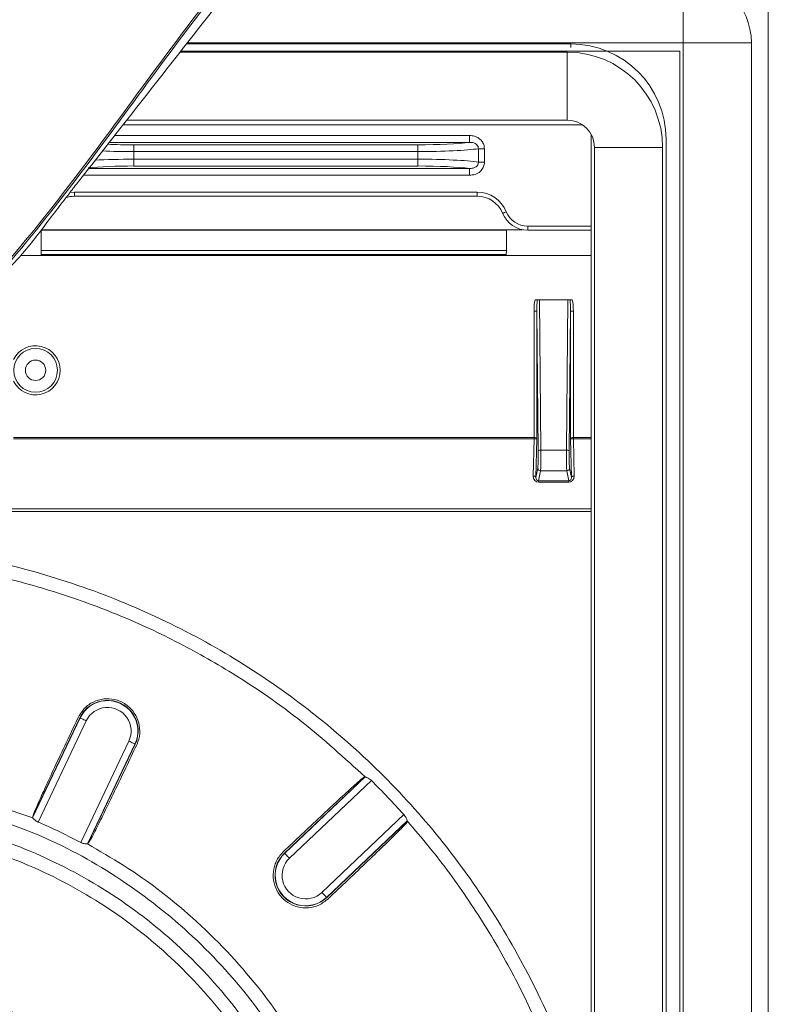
# Model space of a CAD drawing. Header units: millimetres. Extents: x 275 to 1254, y 266 to 807.
# Tile 13 of 41: x 456 to 511, y 439 to 511. Entities that reach past the tile are written whole.
import ezdxf

# ---------------------------------------------------------------- set-up
doc = ezdxf.new("R2010")
doc.units = ezdxf.units.MM
doc.header["$LTSCALE"] = 5

msp = doc.modelspace()

# ---------------------------------------------------------------- linework, layer by layer
at = {"color": 7, "linetype": 'Continuous', "lineweight": 15}
for p, q in [((510.883, 785.699), (510.883, 285.699)), ((504.641, 509.727), (504.641, 514.727)), ((504.383, 292.054), (504.383, 509.13)), ((504.641, 292.651), (504.641, 509.727)), ((504.641, 509.727), (509.641, 509.727)), ((509.641, 509.727), (509.641, 292.651)), ((496.123, 504.052), (496.123, 509.052)), ((496.123, 504.052), (463.776, 504.052)), ((463.499, 503.699), (497.258, 503.699)), ((488.941, 502.423), (488.941, 502.921)), ((497.883, 503.002), (497.883, 298.705)), ((503.381, 502.65), (503.381, 300.025)), ((464.308, 502.24), (464.308, 501.742)), ((464.308, 502.24), (485.143, 502.24)), ((485.143, 502.24), (485.143, 501.742)), ((489.596, 500.969), (489.596, 501.957)), ((490.042, 501.957), (489.596, 501.957)), ((490.042, 501.957), (490.042, 500.969)), ((498.123, 299.428), (498.123, 502.052)), ((503.123, 502.052), (498.123, 502.052)), ((503.123, 502.052), (503.123, 299.428)), ((464.308, 501.742), (464.308, 501.183)), ((485.143, 501.742), (464.308, 501.742)), ((464.308, 501.183), (464.308, 500.685)), ((464.308, 501.183), (485.143, 501.183)), ((485.143, 501.183), (485.143, 501.742)), ((485.143, 501.183), (485.143, 500.685)), ((485.143, 500.685), (464.308, 500.685)), ((488.941, 500.005), (488.941, 500.503)), ((490.042, 500.969), (489.596, 500.969)), ((459.933, 498.763), (489.517, 498.763)), ((459.933, 498.463), (459.933, 498.763)), ((489.517, 498.463), (459.933, 498.463)), ((489.517, 498.463), (489.517, 498.763)), ((493.225, 496.263), (493.225, 495.963)), ((491.65, 495.963), (457.501, 495.963)), ((457.501, 495.963), (457.501, 494.484)), ((457.506, 496.003), (492.827, 496.003)), ((458.225, 496.003), (458.225, 495.963)), ((491.225, 496.003), (491.225, 495.963)), ((491.65, 495.963), (491.65, 494.484)), ((497.883, 495.963), (493.225, 495.963)), ((457.571, 494.117), (455.986, 494.117)), ((457.501, 494.484), (491.65, 494.484)), ((491.645, 494.184), (457.507, 494.184)), ((457.507, 494.184), (457.571, 494.119)), ((457.571, 494.119), (491.58, 494.119)), ((457.571, 494.119), (457.571, 494.117)), ((491.58, 494.119), (491.645, 494.184)), ((491.58, 494.117), (491.58, 494.119)), ((497.883, 494.117), (491.58, 494.117)), ((493.76, 490.867), (496.491, 490.867)), ((494.075, 490.862), (494.188, 479.818)), ((494.075, 490.862), (496.177, 490.862)), ((496.064, 479.818), (496.177, 490.862)), ((493.683, 490.036), (493.883, 490.036)), ((493.683, 480.753), (493.683, 490.036)), ((493.988, 479.761), (493.883, 490.036)), ((493.883, 490.036), (493.883, 480.646)), ((496.369, 490.036), (496.264, 479.761)), ((496.369, 480.646), (496.369, 490.036)), ((496.369, 490.036), (496.569, 490.036)), ((496.569, 490.036), (496.569, 480.753)), ((455.471, 480.753), (493.681, 480.753)), ((493.681, 480.653), (455.471, 480.653)), ((493.626, 477.915), (493.681, 480.653)), ((493.681, 480.653), (493.681, 480.753)), ((493.883, 480.646), (493.825, 477.815)), ((496.426, 477.815), (496.369, 480.646)), ((496.571, 480.753), (496.571, 480.653)), ((496.571, 480.653), (496.626, 477.915)), ((494.188, 479.818), (496.064, 479.818)), ((493.825, 477.815), (493.96, 478.495)), ((494.16, 478.298), (494.014, 477.563)), ((496.092, 478.298), (494.16, 478.298)), ((496.237, 477.563), (496.092, 478.298)), ((496.291, 478.495), (496.426, 477.815)), ((494.014, 477.563), (496.237, 477.563)), ((494.014, 477.563), (494.014, 477.466)), ((496.237, 477.466), (494.014, 477.466)), ((496.237, 477.563), (496.237, 477.466)), ((335.976, 475.303), (497.883, 475.303)), ((497.883, 475.503), (337.375, 475.503)), ((456.872, 452.82), (460.351, 460.15)), ((456.892, 452.904), (460.335, 460.158)), ((460.803, 459.936), (457.275, 452.504)), ((460.351, 460.15), (460.335, 460.158)), ((460.403, 451.014), (463.933, 458.45)), ((464.385, 458.236), (460.903, 450.901)), ((464.401, 458.228), (460.954, 450.967)), ((464.385, 458.236), (464.401, 458.228)), ((475.367, 450.225), (481.278, 455.828)), ((475.379, 450.212), (481.29, 455.815)), ((481.745, 455.558), (475.723, 449.849)), ((481.29, 455.815), (481.29, 455.815)), ((451.602, 454.571), (456.876, 452.812)), ((456.872, 452.82), (456.892, 452.904)), ((456.876, 452.812), (456.872, 452.82)), ((478.107, 447.335), (484.135, 453.049)), ((484.37, 452.583), (478.451, 446.972)), ((484.38, 452.568), (478.463, 446.959)), ((484.37, 452.583), (484.38, 452.568)), ((484.37, 452.583), (484.37, 452.583)), ((460.903, 450.901), (460.895, 450.898)), ((460.954, 450.967), (460.903, 450.901)), ((475.379, 450.212), (475.367, 450.225)), ((478.451, 446.972), (478.463, 446.959))]:
    msp.add_line(p, q, dxfattribs=at)
at = {"color": 8, "linetype": 'Continuous', "lineweight": 15}
for p, q in [((504.383, 509.13), (467.756, 509.13)), ((468.164, 509.65), (496.381, 509.65)), ((504.641, 509.727), (468.225, 509.727)), ((496.381, 509.39), (496.381, 509.65)), ((467.696, 509.052), (496.123, 509.052)), ((462.889, 502.921), (488.941, 502.921)), ((488.941, 502.423), (462.498, 502.423)), ((460.992, 500.503), (488.941, 500.503)), ((488.941, 500.005), (460.601, 500.005)), ((493.225, 496.263), (497.883, 496.263)), ((496.571, 480.753), (497.883, 480.753)), ((497.883, 480.653), (496.571, 480.653))]:
    msp.add_line(p, q, dxfattribs=at)
at = {"color": 8, "linetype": 'Continuous', "lineweight": 15, "flags": 128}
msp.add_lwpolyline([(459.567, 498.733), (459.594, 498.738), (459.933, 498.763)], dxfattribs=at)
at = {"color": 7, "linetype": 'Continuous', "lineweight": 15, "flags": 128}
for points in [[(491.649, 497.325), (491.595, 497.303), (491.543, 497.282), (491.495, 497.263), (491.453, 497.246), (491.418, 497.232), (491.392, 497.221), (491.377, 497.215), (491.371, 497.213)], [(493.682, 480.653), (493.682, 480.664), (493.682, 480.676), (493.682, 480.688), (493.682, 480.701), (493.682, 480.714), (493.682, 480.727), (493.683, 480.74), (493.683, 480.753)], [(496.569, 480.753), (496.569, 480.74), (496.569, 480.727), (496.569, 480.714), (496.569, 480.701), (496.57, 480.688), (496.57, 480.676), (496.57, 480.664), (496.57, 480.653)], [(493.825, 477.815), (493.821, 477.834), (493.809, 477.853), (493.79, 477.87), (493.765, 477.885), (493.735, 477.897), (493.701, 477.907), (493.664, 477.913), (493.626, 477.915)], [(496.426, 477.815), (496.431, 477.834), (496.443, 477.853), (496.462, 477.87), (496.487, 477.885), (496.517, 477.897), (496.551, 477.907), (496.588, 477.913), (496.626, 477.915)], [(460.803, 459.936), (460.716, 459.977), (460.632, 460.017), (460.554, 460.054), (460.486, 460.086), (460.43, 460.113), (460.388, 460.133), (460.361, 460.145), (460.351, 460.15)], [(463.933, 458.45), (464.02, 458.409), (464.104, 458.369), (464.181, 458.332), (464.25, 458.3), (464.306, 458.273), (464.348, 458.253), (464.375, 458.24), (464.385, 458.236)], [(475.379, 450.212), (475.387, 450.204), (475.407, 450.183), (475.439, 450.149), (475.482, 450.103), (475.534, 450.049), (475.593, 449.987), (475.657, 449.919), (475.723, 449.849)], [(478.451, 446.972), (478.443, 446.98), (478.423, 447.001), (478.391, 447.035), (478.348, 447.08), (478.296, 447.135), (478.237, 447.197), (478.173, 447.265), (478.107, 447.335)]]:
    msp.add_lwpolyline(points, dxfattribs=at)
at = {"color": 7, "linetype": 'Continuous', "lineweight": 15}
for radius in [1.606, 0.75]:
    msp.add_circle((457.086, 485.681), radius, dxfattribs=at)
for centre, radius, start, end in [((504.641, 509.727), 5, 0, 90), ((496.381, 502.65), 7, 0, 90), ((496.123, 502.052), 7, 0, 90), ((496.123, 502.052), 2, 0, 90), ((459.933, 496.463), 2, 90, 108.63512), ((489.517, 496.463), 2.3, 22.02431, 90), ((489.517, 496.463), 2, 22.02431, 90), ((493.225, 497.963), 2, 202.02431, 270), ((493.225, 497.963), 1.7, 202.02431, 270), ((457.086, 485.681), 1.806, 206.45451, 153.54549), ((494.146, 479.582), 0.239, 79.95037, 131.47049), ((496.106, 479.582), 0.239, 48.5307, 100.04844), ((494.16, 478.498), 0.2, 180.82765, 270.01355), ((496.092, 478.498), 0.2, 269.98983, 359.16898), ((462.368, 459.193), 2.25, 334.60801, 154.60801), ((462.368, 459.193), 2.232, 334.60801, 154.60801), ((462.368, 459.193), 1.732, 334.60801, 154.60801), ((476.915, 448.592), 2.25, 133.47068, 313.47068), ((476.915, 448.592), 2.232, 133.47068, 313.47068), ((476.915, 448.592), 1.732, 133.47068, 313.47068)]:
    msp.add_arc(centre, radius, start, end, dxfattribs=at)
at = {"color": 8, "linetype": 'Continuous', "lineweight": 15}
for centre, major_axis, ratio, start_param, end_param in [((464.308, 502.634), (4.5, 0), 0.087489, 4.268631, 4.712389), ((464.308, 500.79), (5, 0), 0.07874, 1.570796, 2.182237), ((464.308, 502.136), (5, 0), 0.07874, 4.229602, 4.712389), ((464.308, 500.292), (4.5, 0), 0.087489, 1.570796, 2.415303)]:
    msp.add_ellipse(centre, major_axis=major_axis, ratio=ratio, start_param=start_param, end_param=end_param, dxfattribs=at)
at = {"color": 7, "linetype": 'Continuous', "lineweight": 15}
for centre, major_axis, ratio, start_param, end_param in [((485.143, 502.634), (4.5, 0), 0.087489, 4.712389, 5.717271), ((485.143, 502.136), (5, 0), 0.07874, 4.712389, 5.811323), ((485.143, 500.79), (5, 0), 0.07874, 0.471862, 1.570796), ((485.143, 500.292), (4.5, 0), 0.087489, 0.565914, 1.570796), ((457.507, 494.484), (0, 0.3), 0.017455, 1.570796, 3.124139), ((491.645, 494.484), (0, 0.3), 0.017455, 3.159046, 4.712389), ((494.083, 489.988), (0.015, -1.423), 0.281117, 4.043227, 4.676015), ((494.083, 489.988), (-0.014, 1.367), 0.146341, 0.872794, 1.534422), ((494.074, 490.869), (0.2, 0), 0.036762, 3.839976, 4.715645), ((496.178, 490.869), (0.2, 0), 0.036762, 4.709133, 5.584802), ((496.169, 489.988), (0.014, 1.367), 0.146341, 4.748763, 5.410392), ((496.169, 489.988), (0.015, 1.423), 0.281117, 4.748763, 5.381551), ((493.669, 479.953), (-0.016, -0.8), 0.499924, 3.146993, 3.151672), ((493.669, 479.953), (0.014, 0.7), 0.285658, 0.005401, 0.010079), ((493.683, 480.646), (0.2, 0), 0.035918, 0.039634, 1.575524), ((493.683, 480.646), (0.2, -0.005), 0.535592, 0.048962, 1.584852), ((496.569, 480.646), (0.2, 0.005), 0.535592, 1.556741, 3.092631), ((496.569, 480.646), (0.2, 0), 0.035918, 1.566069, 3.101958), ((496.583, 479.953), (-0.016, 0.8), 0.499924, 6.273106, 6.277785), ((496.583, 479.953), (-0.014, 0.7), 0.285658, 6.273106, 6.277785), ((493.954, 479.48), (0, 1), 0.034921, 3.316126, 4.997361), ((494.154, 479.48), (0, 1.2), 0.029101, 3.316126, 4.997361), ((496.098, 479.48), (0, 1.2), 0.029101, 1.285824, 2.96706), ((496.297, 479.48), (0, 1), 0.034921, 1.285824, 2.96706), ((494.026, 477.918), (0.052, 0.45), 0.882449, 1.679365, 3.244101), ((494.026, 477.818), (0.032, 0.254), 0.779917, 1.679501, 3.244237), ((496.226, 477.918), (-0.052, 0.45), 0.882449, 3.039084, 4.60382), ((496.226, 477.818), (-0.032, 0.254), 0.779917, 3.038949, 4.603685)]:
    msp.add_ellipse(centre, major_axis=major_axis, ratio=ratio, start_param=start_param, end_param=end_param, dxfattribs=at)
for points, knots in [([(472.409, 516.192), (470.583, 513.812), (465.106, 506.678), (459.473, 498.648), (454.518, 492.859), (452.611, 491.404), (450.497, 490.292), (447.616, 489.388), (443.974, 488.956), (439.669, 488.959), (435.357, 489.236), (426.362, 489.527), (412.653, 489.379), (394.225, 489.49), (375.795, 489.386), (361.966, 489.527), (352.733, 489.239), (348.069, 488.945), (343.413, 488.926), (339.568, 489.313), (336.624, 490.151), (334.579, 491.153), (332.705, 492.459), (329.778, 495.541), (324.045, 503.775), (318.367, 511.052), (314.358, 516.192)], [0, 0, 0, 0, 0.049323, 0.147913, 0.160974, 0.174033, 0.187075, 0.200121, 0.223561, 0.247152, 0.270917, 0.294596, 0.394954, 0.495411, 0.595868, 0.696226, 0.721826, 0.747506, 0.773028, 0.798411, 0.810836, 0.823262, 0.835733, 0.848193, 0.892794, 1, 1, 1, 1]), ([(314.449, 516.281), (318.46, 511.142), (324.139, 503.866), (329.867, 495.639), (332.782, 492.571), (334.636, 491.28), (336.659, 490.289), (339.586, 489.457), (343.418, 489.072), (348.068, 489.092), (352.726, 489.387), (361.957, 489.675), (375.788, 489.534), (394.225, 489.638), (412.66, 489.527), (426.371, 489.676), (435.364, 489.384), (439.669, 489.106), (443.966, 489.102), (447.595, 489.531), (450.458, 490.428), (452.55, 491.529), (454.438, 492.968), (459.382, 498.743), (465.012, 506.768), (470.49, 513.902), (472.317, 516.281)], [0, 0, 0, 0, 0.107352, 0.151981, 0.164319, 0.176668, 0.18898, 0.201291, 0.226671, 0.25219, 0.277868, 0.303465, 0.403981, 0.504596, 0.605211, 0.705727, 0.729396, 0.753151, 0.776732, 0.800162, 0.813088, 0.826012, 0.838949, 0.851888, 0.950609, 1, 1, 1, 1]), ([(459.661, 498.806), (459.718, 498.88), (460.006, 499.246), (461.212, 500.783), (465.43, 506.16), (469.431, 511.267), (472.515, 515.201), (472.531, 515.221)], [0, 0, 0, 0, 0.013385, 0.066926, 0.281088, 0.996301, 1, 1, 1, 1]), ([(488.941, 502.921), (489.068, 502.911), (489.306, 502.893), (489.62, 502.743), (489.855, 502.53), (490.012, 502.26), (490.032, 502.058), (490.042, 501.957)], [0, 0, 0, 0, 0.233285, 0.438721, 0.628164, 0.814029, 1, 1, 1, 1]), ([(489.596, 501.957), (489.594, 502), (489.591, 502.05), (489.556, 502.147), (489.492, 502.247), (489.352, 502.35), (489.162, 502.417), (489.02, 502.421), (488.941, 502.423)], [0, 0, 0, 0, 0.137236, 0.163756, 0.331468, 0.514688, 0.731367, 1, 1, 1, 1]), ([(488.941, 500.503), (489.029, 500.506), (489.196, 500.511), (489.4, 500.6), (489.506, 500.703), (489.563, 500.792), (489.587, 500.861), (489.596, 500.928), (489.596, 500.954), (489.596, 500.969)], [0, 0, 0, 0, 0.299459, 0.569861, 0.722053, 0.779831, 0.914401, 0.953439, 1, 1, 1, 1]), ([(490.042, 500.969), (490.041, 500.94), (490.037, 500.805), (489.963, 500.552), (489.732, 500.254), (489.368, 500.042), (489.083, 500.017), (488.941, 500.005)], [0, 0, 0, 0, 0.052902, 0.249554, 0.475126, 0.738303, 1, 1, 1, 1]), ([(446.186, 489.024), (446.786, 489.091), (448.149, 489.244), (450.199, 489.882), (452.273, 490.874), (454.158, 492.187), (456.014, 494.024), (457.766, 496.328), (459.029, 497.98), (459.661, 498.806)], [0, 0, 0, 0, 0.102477, 0.232555, 0.362594, 0.492947, 0.623232, 0.811524, 1, 1, 1, 1]), ([(493.76, 490.867), (493.783, 490.867), (493.83, 490.867), (493.885, 490.866), (493.911, 490.865), (493.921, 490.865)], [0, 0, 0, 0, 0.379421, 0.759028, 1, 1, 1, 1]), ([(496.331, 490.865), (496.344, 490.865), (496.373, 490.866), (496.43, 490.867), (496.472, 490.867), (496.491, 490.867)], [0, 0, 0, 0, 0.313021, 0.68049, 1, 1, 1, 1]), ([(481.29, 455.815), (479.77, 457.2), (476.712, 459.987), (471.981, 463.24), (467.398, 465.831), (463.011, 467.845), (458.425, 469.486), (453.197, 470.906), (449.459, 471.421), (447.346, 471.712)], [0, 0, 0, 0, 0.161479, 0.324852, 0.449935, 0.575014, 0.703743, 0.832473, 1, 1, 1, 1]), ([(460.229, 460.208), (460.367, 460.437), (460.643, 460.896), (461.316, 461.361), (462.09, 461.589), (462.899, 461.546), (463.648, 461.238), (464.253, 460.7), (464.647, 459.991), (464.782, 459.192), (464.682, 458.572), (464.543, 458.252), (464.51, 458.176)], [0, 0, 0, 0, 0.107353, 0.214714, 0.32195, 0.429097, 0.53627, 0.643584, 0.751096, 0.858773, 0.966509, 1, 1, 1, 1]), ([(456.892, 452.904), (456.899, 452.953), (456.912, 453.042), (457.295, 453.93), (457.895, 455.254), (458.679, 456.942), (459.487, 458.65), (460.005, 459.737), (460.229, 460.208)], [0, 0, 0, 0, 0.203048, 0.370884, 0.538834, 0.701703, 0.870623, 1, 1, 1, 1]), ([(464.51, 458.176), (464.243, 457.612), (463.704, 456.472), (462.867, 454.719), (462.083, 453.106), (461.464, 451.861), (461.04, 451.051), (460.985, 450.998), (460.954, 450.967)], [0, 0, 0, 0, 0.1521355, 0.3073675, 0.4696396, 0.6321458, 0.7918376, 1, 1, 1, 1]), ([(475.276, 450.321), (475.729, 450.75), (476.637, 451.611), (478.046, 452.942), (479.38, 454.186), (480.448, 455.164), (481.152, 455.788), (481.226, 455.826), (481.264, 455.845)], [0, 0, 0, 0, 0.159177, 0.318987, 0.489626, 0.660475, 0.827231, 1, 1, 1, 1]), ([(481.29, 455.815), (481.296, 455.813), (481.309, 455.809), (481.39, 455.781), (481.505, 455.73), (481.635, 455.656), (481.712, 455.587), (481.745, 455.558)], [0, 0, 0, 0, 0.197548, 0.394562, 0.605518, 0.835194, 1, 1, 1, 1]), ([(484.135, 453.049), (484.133, 453.052), (483.361, 453.911), (482.551, 454.736), (481.745, 455.558)], [0, 0, 0, 0, 0.003173, 1, 1, 1, 1]), ([(481.189, 390.486), (481.383, 398.402), (481.632, 408.574), (481.061, 421.024), (479.435, 427.63), (476.737, 433.848), (473.052, 439.534), (468.453, 444.513), (463.125, 448.618), (457.239, 451.82), (453.009, 453.088), (450.894, 453.722)], [0, 0, 0, 0, 0.306639, 0.394002, 0.481303, 0.568302, 0.655306, 0.742359, 0.829415, 0.914708, 1, 1, 1, 1]), ([(442.166, 453.288), (444.281, 453.18), (448.511, 452.965), (452.694, 451.845), (456.762, 450.407), (460.725, 448.581), (466.024, 444.973), (470.603, 440.518), (474.353, 435.398), (477.171, 429.727), (478.758, 424.466), (479.504, 419.86), (479.592, 417.3), (479.636, 416.019)], [0, 0, 0, 0, 0.108181, 0.216339, 0.219789, 0.329082, 0.438396, 0.546432, 0.654487, 0.761731, 0.868978, 0.934483, 1, 1, 1, 1]), ([(457.275, 452.504), (457.229, 452.527), (457.136, 452.572), (457.022, 452.661), (456.934, 452.746), (456.89, 452.796), (456.879, 452.809), (456.876, 452.812)], [0, 0, 0, 0, 0.218068, 0.435554, 0.668304, 0.917484, 1, 1, 1, 1]), ([(484.135, 453.049), (484.168, 453.008), (484.234, 452.926), (484.299, 452.793), (484.344, 452.675), (484.366, 452.598), (484.369, 452.587), (484.37, 452.583)], [0, 0, 0, 0, 0.1987, 0.396682, 0.612718, 0.842203, 1, 1, 1, 1]), ([(457.275, 452.504), (457.546, 452.387), (458.607, 451.929), (459.637, 451.405), (460.403, 451.014)], [0, 0, 0, 0, 0.255535, 1, 1, 1, 1]), ([(484.38, 452.568), (484.39, 452.565), (484.411, 452.559), (484.346, 452.455), (483.8, 451.894), (482.812, 450.922), (481.502, 449.656), (480.028, 448.254), (479.044, 447.32), (478.558, 446.859)], [0, 0, 0, 0, 0.1204116, 0.2414718, 0.3935901, 0.5458689, 0.6944743, 0.8489681, 1, 1, 1, 1]), ([(497.883, 423.911), (497.791, 424.659), (497.373, 428.053), (495.854, 432.869), (493.694, 438.299), (491.514, 442.606), (488.959, 446.752), (486.525, 450.072), (484.914, 451.949), (484.37, 452.583)], [0, 0, 0, 0, 0.070344, 0.319112, 0.467683, 0.616254, 0.76911, 0.921966, 1, 1, 1, 1]), ([(477.875, 423.312), (477.866, 423.354), (477.439, 425.392), (476.235, 429.357), (473.496, 434.875), (469.846, 439.859), (465.39, 444.194), (460.232, 447.709), (455.451, 449.903), (451.967, 450.982), (450.443, 451.333), (449.969, 451.443)], [0, 0, 0, 0, 0.003087, 0.149248, 0.295404, 0.442677, 0.589922, 0.738937, 0.887925, 0.965116, 1, 1, 1, 1]), ([(460.895, 450.898), (460.879, 450.899), (460.848, 450.9), (460.736, 450.909), (460.593, 450.935), (460.474, 450.978), (460.413, 451.009), (460.403, 451.014)], [0, 0, 0, 0, 0.232928, 0.4653038, 0.7107619, 0.9531644, 1, 1, 1, 1]), ([(460.895, 450.898), (461.78, 450.39), (464.636, 448.749), (469.11, 445.272), (473.252, 440.782), (476.308, 436.427), (477.669, 433.787), (478.354, 432.459)], [0, 0, 0, 0, 0.118752, 0.382972, 0.654869, 0.82643, 1, 1, 1, 1]), ([(478.558, 446.859), (478.346, 446.694), (477.922, 446.363), (477.123, 446.169), (476.318, 446.233), (475.578, 446.561), (474.984, 447.114), (474.604, 447.839), (474.485, 448.646), (474.641, 449.443), (474.959, 449.999), (475.211, 450.255), (475.276, 450.321)], [0, 0, 0, 0, 0.106965, 0.213934, 0.32087, 0.426197, 0.534055, 0.641545, 0.748782, 0.855515, 0.963039, 1, 1, 1, 1]), ([(442.166, 442.118), (442.166, 442.118), (443.576, 442.118), (446.401, 441.893), (450.609, 440.854), (454.662, 439.087), (457.507, 437.242), (458.949, 436.042), (459.241, 435.799)], [0, 0, 0, 0, 0.0000032, 0.2276849, 0.4554649, 0.6970004, 0.9385971, 1, 1, 1, 1]), ([(467.315, 416.019), (467.282, 417.057), (467.215, 419.133), (466.545, 422.554), (465.297, 426.197), (463.302, 429.847), (460.777, 433.075), (457.738, 435.886), (454.189, 438.207), (450.288, 439.893), (446.241, 440.931), (443.526, 441.056), (442.169, 441.119)], [0, 0, 0, 0, 0.078894, 0.157828, 0.264233, 0.370664, 0.472722, 0.574766, 0.684234, 0.793672, 0.896859, 1, 1, 1, 1])]:
    msp.add_open_spline(points, degree=3, knots=knots, dxfattribs=at)
at = {"color": 8, "linetype": 'Continuous', "lineweight": 15}
msp.add_open_spline([(367.095, 473.127), (388.242, 473.027), (411.996, 472.914), (438.354, 473.093), (446.165, 472.909), (453.511, 471.915), (460.234, 469.997), (466.333, 467.525), (472.119, 464.384), (477.506, 460.603), (482.442, 456.249), (486.861, 451.373), (490.698, 446.024), (493.901, 440.281), (496.368, 434.596), (497.412, 430.749), (497.883, 429.014)], degree=3, knots=[0, 0, 0, 0, 0.41912, 0.470808, 0.522472, 0.573874, 0.617225, 0.660716, 0.704068, 0.747416, 0.790902, 0.834248, 0.877588, 0.921064, 0.964402, 1, 1, 1, 1], dxfattribs=at)

doc.saveas('drawing.dxf')
